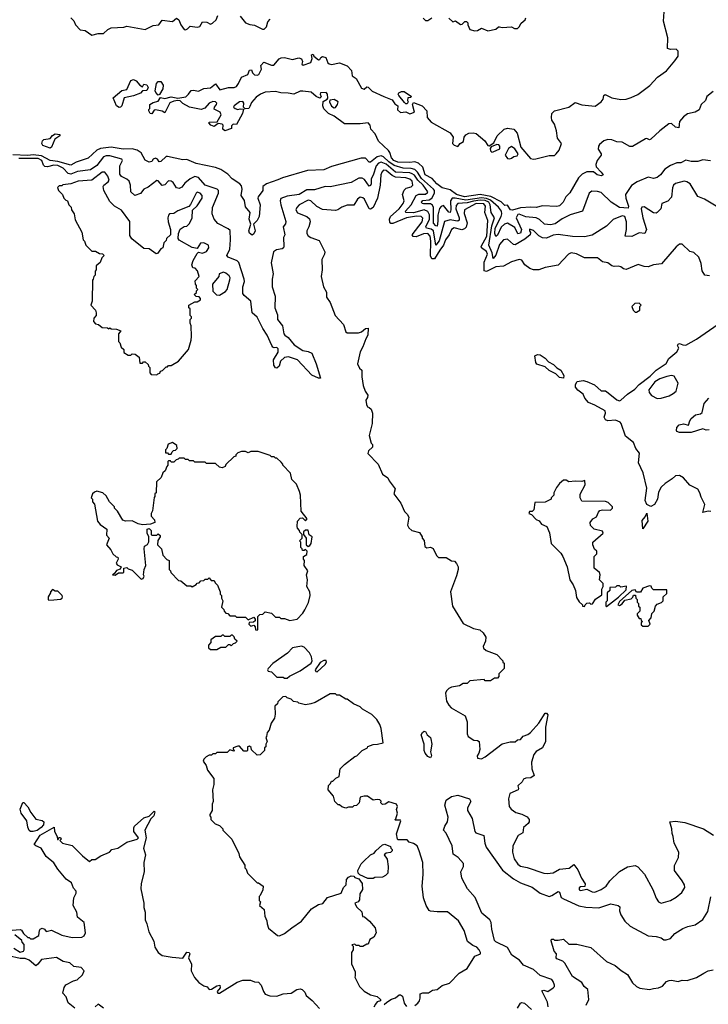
# Model space of a CAD drawing. Extents: x 2348354 to 2479840, y 460476 to 613653.
# Tile 240 of 256: x 2432692 to 2437976, y 564428 to 571986. Entities that reach past the tile are written whole.
import ezdxf

# ---------------------------------------------------------------- set-up
doc = ezdxf.new("R2010")
doc.units = 0

msp = doc.modelspace()

# ---------------------------------------------------------------- linework, layer by layer
at = {"layer": '0CON05XD'}
for points in [[(2433085, 572000), (2433107, 571977), (2433120, 571945), (2433155, 571907.5), (2433195, 571902.5), (2433245, 571867.5), (2433295, 571880), (2433335, 571880), (2433369.3, 571910.7), (2433395, 571923.3), (2433490.7, 571929.3), (2433515, 571936.2), (2433655, 571910), (2433715, 571941.2), (2433760, 571945), (2433785, 571982.5), (2433865, 571972.5), (2433895, 571997.5), (2433912.5, 571985), (2433928.8, 571945), (2433955, 571910), (2433965, 571907.5), (2433980, 571915), (2434000, 571935), (2434055, 571928.8), (2434075, 571933.3), (2434095, 571970), (2434127, 571967), (2434155, 571952.5), (2434171.7, 571958.3), (2434200, 571985), (2434212, 572018)], [(2434458.3, 571318.3), (2434450, 571305), (2434422.5, 571302.5), (2434410, 571315), (2434412.5, 571345), (2434405, 571357.5), (2434380, 571355), (2434337.5, 571325), (2434332.5, 571315), (2434345, 571303.3), (2434365, 571297.5), (2434385, 571302.5), (2434408.3, 571298.3), (2434402.5, 571265), (2434355, 571180), (2434330, 571185), (2434318.3, 571171.7), (2434318.3, 571151.7), (2434265, 571133.3), (2434250, 571145), (2434252.5, 571175), (2434245, 571182.5), (2434215, 571190), (2434185, 571166.7), (2434157.5, 571175), (2434142.5, 571195), (2434145, 571200), (2434208.3, 571201.7), (2434237.5, 571255), (2434230, 571275), (2434185, 571300), (2434187.5, 571315), (2434203.3, 571335), (2434203.8, 571345), (2434195, 571356), (2434175, 571357.1), (2434146.7, 571345), (2434113.3, 571306.7), (2434085, 571296.2), (2433995, 571314), (2433945, 571341.4), (2433922.2, 571362.2), (2433905, 571366), (2433875, 571361.2), (2433843.6, 571346.4), (2433805, 571270), (2433785, 571283.3), (2433735, 571292.5), (2433725, 571290), (2433705, 571263.3), (2433692.5, 571265), (2433682.5, 571285), (2433682.5, 571297.5), (2433690, 571305), (2433690, 571335), (2433715, 571350), (2433755, 571360), (2433772.5, 571387.5), (2433805, 571381.2), (2433855, 571393.6), (2433905, 571384), (2433967.4, 571392.6), (2433986.6, 571413.4), (2434008.3, 571441.7), (2434025.7, 571445.7), (2434065, 571436.7), (2434105, 571457.5), (2434157, 571463), (2434195, 571492.5), (2434228.3, 571448.3), (2434295, 571466), (2434337.5, 571465), (2434355, 571473.8), (2434371.2, 571495), (2434394.3, 571545.7), (2434442.5, 571565), (2434455, 571597.5), (2434470, 571600), (2434477.5, 571577.5), (2434495, 571563.3), (2434515, 571560), (2434527.5, 571565), (2434546.7, 571605), (2434542.5, 571635), (2434565, 571660), (2434625, 571636.7), (2434643, 571637), (2434682.5, 571685), (2434697.5, 571692.5), (2434725, 571695.8), (2434785, 571681.2), (2434835, 571693.8), (2434854.1, 571684.1), (2434861.2, 571665), (2434857.5, 571645), (2434867.5, 571637.5), (2434925, 571656.7), (2434937, 571687), (2434930, 571715), (2434945, 571720), (2434950, 571705), (2434985, 571677.5), (2434995, 571680), (2435003.6, 571696.4), (2435015, 571702.5), (2435040, 571695), (2435056.7, 571655), (2435066.1, 571646.1), (2435085, 571642), (2435145, 571653.3), (2435205, 571631.2), (2435237.5, 571595), (2435242.5, 571555), (2435273.3, 571533.3), (2435315, 571461.2), (2435335, 571453.3), (2435355, 571470), (2435365, 571467.5), (2435397.9, 571437.9), (2435486.7, 571396.7), (2435551.4, 571371.4), (2435570.5, 571340.5), (2435592.5, 571325), (2435590, 571295), (2435615, 571274.3), (2435655, 571277.5), (2435685, 571264), (2435722.5, 571275), (2435707.5, 571335), (2435715, 571350), (2435780, 571325), (2435816, 571285), (2435818.8, 571235), (2435848.9, 571198.9), (2435996.2, 571116.2), (2436018.6, 571085), (2436013.8, 571035), (2436025, 571023.8), (2436055, 571013.3), (2436072.5, 571035), (2436098.3, 571051.7), (2436103.8, 571085), (2436115, 571102.5), (2436137.5, 571115), (2436172.1, 571117.9), (2436195, 571113.1), (2436262, 571055), (2436285, 571020), (2436295, 571017.5), (2436329.3, 571040.7), (2436356, 571095), (2436410.8, 571145), (2436435, 571152.9), (2436485, 571145.6), (2436510.6, 571115), (2436537.5, 571007.5), (2436611.1, 570921.1), (2436634.5, 570914.5), (2436653.6, 570916.4), (2436755, 570943.8), (2436795, 570944.4), (2436810, 570955), (2436830.8, 570985), (2436850, 571035), (2436818.1, 571075), (2436812.3, 571132.3), (2436796, 571185), (2436775.8, 571215), (2436771.8, 571235), (2436774.6, 571265.4), (2436795, 571286), (2436905.9, 571314.1), (2436955, 571350), (2437005, 571330.9), (2437107.4, 571322.6), (2437154.3, 571355), (2437168.6, 571375), (2437174.2, 571405), (2437185, 571410.8), (2437235, 571385.4), (2437305, 571372.5), (2437345, 571376.5), (2437385, 571389.2), (2437435, 571412.7), (2437528.7, 571481.3), (2437585.8, 571545), (2437656.4, 571593.6), (2437719.9, 571670.1), (2437745, 571706.7), (2437745.8, 571745), (2437728.3, 571758.3), (2437685, 571756.7), (2437664.2, 571765), (2437664.5, 571845.5), (2437632.7, 571975), (2437637.5, 572045)], [(2434385, 572012.5), (2434425, 571962.5), (2434458.3, 571948.3), (2434495, 571942.5), (2434555, 571912.5), (2434567, 571913), (2434585, 571930), (2434595, 571970), (2434615, 571990)], [(2435787, 571997), (2435805, 571980), (2435825, 571980), (2435855, 572000)], [(2435985, 571996.7), (2436015, 571970), (2436037, 571977), (2436075, 571950), (2436088.3, 571951.7), (2436108.3, 571971.7), (2436121.7, 571971.7), (2436131.7, 571961.7), (2436130, 571945), (2436145, 571910), (2436185, 571900), (2436205, 571903.8), (2436235, 571921.2), (2436285, 571900), (2436345, 571912.5), (2436365, 571930), (2436375, 571931.2), (2436395, 571926.7), (2436465, 571930), (2436488.3, 571918.3), (2436511.7, 571918.3), (2436525, 571930), (2436540.7, 571959.3), (2436570, 571985), (2436575, 572000)], [(2433455, 571312.9), (2433434.2, 571325), (2433410, 571385), (2433475, 571442.5), (2433515, 571450), (2433545, 571520), (2433565, 571527.5), (2433585, 571517.5), (2433615, 571482.5), (2433635, 571470), (2433645, 571490), (2433666.4, 571486.4), (2433677.5, 571465), (2433668.3, 571441.7), (2433635, 571440), (2433618.8, 571421.2), (2433565, 571401.2), (2433494.1, 571385.9), (2433475.7, 571324.3), (2433465, 571314.2), (2433455, 571312.9)], [(2433755, 571407.5), (2433735.9, 571425.9), (2433730.5, 571440.5), (2433743, 571497), (2433755, 571510), (2433775, 571510), (2433793, 571483), (2433790, 571455), (2433765, 571412.5), (2433755, 571407.5)], [(2438012.5, 571435), (2437964.5, 571395), (2437955.5, 571364.5), (2437921.8, 571335), (2437905, 571294.2), (2437875, 571277.1), (2437815.8, 571264.2), (2437785, 571239.2), (2437755.8, 571205), (2437750, 571155), (2437725, 571160), (2437695, 571189.2), (2437672.7, 571187.3), (2437605, 571133.8), (2437535, 571067.5), (2437525, 571063.3), (2437505, 571072.5), (2437495, 571070), (2437395, 571012.2), (2437375, 571011.5), (2437315, 571045.6), (2437275, 571047.1), (2437235, 571064.7), (2437205, 571065.3), (2437174.4, 571055), (2437141.1, 571028.9), (2437132.5, 571015), (2437132.1, 570992.1), (2437154.4, 570955), (2437153.1, 570945), (2437124, 570905), (2437112, 570875), (2437116.7, 570855), (2437153.3, 570815), (2437170, 570795), (2437155, 570787.5), (2437122.5, 570795), (2437095, 570818.8), (2437045, 570817.8), (2437009.5, 570800.5), (2436979.4, 570770.6), (2436914.3, 570655.7), (2436883.3, 570625), (2436862.5, 570585), (2436835, 570556.7), (2436815, 570551.2), (2436705, 570558), (2436655.7, 570544.3), (2436615, 570547.5), (2436535, 570540.5), (2436472.7, 570522.7), (2436457.1, 570527.1), (2436435, 570562.5), (2436415, 570558.8), (2436387, 570587), (2436307.7, 570627.7), (2436225, 570642.9), (2436105, 570626.1), (2436043.5, 570645), (2435995, 570679.2), (2435935, 570696), (2435891.9, 570725), (2435857.3, 570767.3), (2435802.9, 570795), (2435784.6, 570854.6), (2435753.3, 570883.3), (2435725, 570894.5), (2435685, 570889.1), (2435595, 570892.7), (2435563.6, 570905), (2435544.4, 570925), (2435533.3, 570965), (2435522.3, 570982.3), (2435445, 571054.2), (2435418.9, 571108.9), (2435386.2, 571145), (2435381.4, 571175), (2435365, 571194.2), (2435305, 571185.6), (2435185.6, 571185.6), (2435104.5, 571244.5), (2435060.8, 571265), (2435025, 571302), (2435019.1, 571325), (2435021.1, 571358.9), (2435052.5, 571375), (2435056.1, 571383.9), (2435052.9, 571415), (2435045, 571427.1), (2435000, 571425), (2434997.5, 571415), (2435006, 571394), (2434995, 571383.8), (2434967.5, 571395), (2434928.2, 571428.2), (2434865, 571436.5), (2434843.8, 571436.2), (2434795, 571413.5), (2434752.7, 571422.7), (2434696.7, 571423.3), (2434655, 571433.8), (2434575, 571430), (2434540, 571415), (2434507.9, 571392.1), (2434471.2, 571348.8), (2434458.3, 571318.3)], [(2435665, 571340), (2435655, 571340), (2435645, 571350), (2435602.5, 571405), (2435597.5, 571415), (2435602.5, 571425), (2435622.5, 571435), (2435642.5, 571435), (2435697.5, 571395), (2435691.7, 571388.3), (2435670, 571385), (2435667.5, 571365), (2435672.5, 571355), (2435665, 571340)], [(2435105, 571308), (2435115, 571312), (2435132, 571335), (2435135.8, 571355.8), (2435105, 571374.3), (2435072.3, 571367.7), (2435069.2, 571355), (2435085, 571322), (2435105, 571308)], [(2432925, 571000), (2432870.6, 571020.6), (2432862.5, 571035), (2432866, 571055), (2432877.5, 571065), (2432925, 571072.5), (2432945, 571096.7), (2432965, 571108.8), (2433000, 571105), (2433000, 571095), (2432962.5, 571067.5), (2432935, 571006.7), (2432925, 571000)], [(2436315, 570970), (2436325, 570972.5), (2436376.4, 570993.6), (2436377.5, 571015), (2436370, 571025), (2436353, 571027), (2436310, 571010), (2436303.3, 570996.7), (2436305, 570980), (2436315, 570970)], [(2437992.7, 570902.7), (2437935, 570909.2), (2437895, 570896.7), (2437845, 570896.2), (2437805, 570906.2), (2437765, 570887.5), (2437735, 570887.5), (2437685, 570865.8), (2437642.3, 570837.7), (2437610.6, 570795), (2437585, 570774.6), (2437555, 570767.1), (2437515, 570776.2), (2437429.3, 570740.7), (2437386.1, 570713.9), (2437342, 570645), (2437343.1, 570615), (2437363.3, 570555), (2437362, 570538), (2437293.6, 570543.6), (2437230.8, 570585), (2437155, 570658.6), (2437125, 570668.1), (2437081.3, 570668.7), (2437061.9, 570655), (2437011.2, 570515), (2436915, 570486.5), (2436855, 570456.2), (2436801.3, 570418.7), (2436765, 570411.5), (2436720, 570415), (2436681.6, 570451.6), (2436655.2, 570465.2), (2436575, 570473.3), (2436525, 570493.8), (2436515, 570491.5), (2436502.9, 570465), (2436541.7, 570375), (2436535, 570346.5), (2436515, 570342.9), (2436490.3, 570390.3), (2436435, 570423.4), (2436413.3, 570416.7), (2436385.8, 570394.2), (2436357.7, 570332.3), (2436345, 570321.4), (2436337.1, 570345), (2436341.4, 570385), (2436387.1, 570475), (2436393, 570495), (2436390.5, 570515), (2436365, 570547.7), (2436305, 570600.9), (2436275, 570613.8), (2436235, 570618), (2436115, 570601), (2436033.8, 570616.1), (2436010, 570615), (2435997.1, 570595), (2436000, 570525), (2435995.5, 570505), (2435985, 570507.5), (2435945, 570558.2), (2435925, 570552.3), (2435914.2, 570535.8), (2435900.9, 570485), (2435901.8, 570438.2), (2435895, 570400.5), (2435885, 570402.5), (2435867.5, 570425), (2435868.4, 570545), (2435861, 570561), (2435845, 570571.2), (2435791.1, 570571.1), (2435780, 570575), (2435774.5, 570585), (2435785, 570596.5), (2435835, 570603.9), (2435854, 570616), (2435875.2, 570655), (2435874.4, 570674.4), (2435867.5, 570685), (2435775, 570767.5), (2435745, 570816.5), (2435725, 570834.8), (2435695, 570843.4), (2435635, 570845.7), (2435565, 570866.2), (2435523.8, 570893.8), (2435485, 570931.9), (2435465, 570940.5), (2435435, 570934.1), (2435385, 570890.9), (2435373.1, 570893.1), (2435345, 570923.3), (2435313, 570923), (2435085, 570858.8), (2435025, 570833.8), (2434901.7, 570828.3), (2434708.3, 570771.7), (2434674.1, 570755.9), (2434585, 570726), (2434556.7, 570705), (2434558.6, 570675), (2434522.8, 570627.2), (2434520, 570615), (2434538.1, 570565), (2434530.6, 570475), (2434515, 570443.8), (2434486.2, 570415), (2434500, 570365), (2434488.8, 570341.2), (2434475, 570332.5), (2434455.9, 570345.9), (2434450, 570365), (2434466.7, 570415), (2434452.7, 570455), (2434460, 570505), (2434425, 570550), (2434417.4, 570597.4), (2434392.5, 570635), (2434400, 570685), (2434395, 570710), (2434382.5, 570725), (2434323.3, 570765), (2434290.5, 570800.5), (2434235.7, 570835.7), (2434195, 570850.8), (2434045, 570882.9), (2433975, 570912), (2433945, 570908.8), (2433825, 570936.7), (2433815, 570936.7), (2433775, 570896.2), (2433762.5, 570895), (2433750, 570915), (2433735, 570923.3), (2433717.5, 570915), (2433705, 570897.5), (2433685, 570892.5), (2433655, 570907.5), (2433624.2, 570964.2), (2433594.4, 570984.4), (2433555, 570994.5), (2433485, 570990.9), (2433395, 571007.8), (2433312.8, 570997.2), (2433285, 570984.4), (2433216.8, 570923.2), (2433125, 570891.6), (2433085, 570868), (2432985, 570897.7), (2432925, 570904.8), (2432860.6, 570940.6), (2432795, 570947.3), (2432755, 570942.2), (2432639.1, 570949.1)], [(2436453, 570917), (2436465, 570922.5), (2436484.1, 570935.9), (2436508.3, 570941.7), (2436516.2, 570955), (2436492.5, 570995), (2436465, 571013.3), (2436442, 570998), (2436416.7, 570945), (2436435, 570920), (2436453, 570917)], [(2438037.5, 570555), (2437947.7, 570607.7), (2437895, 570627.5), (2437838, 570725), (2437812.1, 570742.1), (2437790, 570745), (2437725, 570727.1), (2437710, 570715), (2437701.4, 570695), (2437695, 570622.5), (2437666.1, 570593.9), (2437620, 570575), (2437611.2, 570535), (2437585, 570506), (2437575, 570501.2), (2437555, 570504), (2437485, 570548.8), (2437465, 570547.5), (2437462, 570535), (2437474.3, 570465), (2437500.8, 570375), (2437490, 570345), (2437445, 570350.8), (2437388.7, 570321.3), (2437337.5, 570325), (2437348.2, 570375), (2437349.1, 570435), (2437335, 570474.2), (2437315, 570480), (2437245, 570450.8), (2437195, 570402), (2437085, 570331.9), (2437025, 570320), (2436935, 570321.4), (2436825, 570335.6), (2436785, 570330.6), (2436735, 570308.8), (2436705, 570310), (2436675.4, 570325.4), (2436635, 570366.7), (2436605, 570376.7), (2436604.2, 570364.2), (2436613, 570353), (2436608.8, 570335), (2436569.2, 570300.8), (2436495, 570256.7), (2436480.7, 570260.7), (2436435, 570302), (2436405, 570297.1), (2436375, 570259.4), (2436345, 570178.6), (2436325, 570151.4), (2436316.7, 570195), (2436292.8, 570255), (2436316.1, 570403.9), (2436334.7, 570465), (2436310.6, 570505), (2436302.5, 570565), (2436292, 570585), (2436265, 570598.9), (2436225, 570599.8), (2436175, 570593.9), (2436125, 570578.8), (2436054.8, 570575.2), (2436041.5, 570558.5), (2436038.4, 570535), (2436064.1, 570465), (2436065, 570447.5), (2436055, 570440), (2436035, 570442.7), (2435995, 570448.4), (2435952.6, 570437.4), (2435910.6, 570289.4), (2435885, 570254.3), (2435866.6, 570365), (2435848.6, 570378.6), (2435814.3, 570385), (2435808.9, 570395), (2435836.7, 570455), (2435836.9, 570486.9), (2435824.1, 570514.1), (2435795, 570525.8), (2435715, 570503.2), (2435654.2, 570505), (2435653.6, 570515), (2435696.7, 570565), (2435734.8, 570635.2), (2435755, 570646.6), (2435805, 570645.5), (2435822, 570658), (2435823.5, 570665), (2435787.6, 570715), (2435746.4, 570755), (2435721, 570791), (2435705, 570803.4), (2435685, 570808.9), (2435575, 570814.4), (2435505, 570877.3), (2435465, 570890.8), (2435445, 570884), (2435428.6, 570865), (2435405, 570792), (2435388.8, 570765), (2435390, 570725), (2435385, 570713.3), (2435375, 570708.8), (2435339.1, 570759.1), (2435319.1, 570769.1), (2435295, 570769.4), (2435235, 570735.8), (2435075, 570702), (2435035, 570704.4), (2434955, 570678.9), (2434895, 570679.5), (2434836.7, 570643.3), (2434745, 570630.9), (2434695.6, 570614.4), (2434691.9, 570595), (2434696.9, 570565), (2434734.3, 570435.7), (2434730.8, 570419.2), (2434714, 570395), (2434726, 570335), (2434717, 570313), (2434718, 570245), (2434716, 570235), (2434705, 570226.2), (2434661.7, 570218.3), (2434640, 570205), (2434621.9, 570118.1), (2434637.1, 570035), (2434630, 569995), (2434630, 569935), (2434652.7, 569862.7), (2434649.4, 569775), (2434670.5, 569719.5), (2434670.8, 569685), (2434709.2, 569635), (2434720, 569575), (2434727.5, 569565), (2434752.5, 569545), (2434799.3, 569489.3), (2434865, 569447.5), (2434905, 569439.2), (2434933.8, 569425), (2434967.1, 569345), (2435000, 569235), (2434985, 569233.8), (2434935, 569255.8), (2434825, 569374.4), (2434755, 569397.1), (2434725, 569393.3), (2434693.8, 569365), (2434684, 569325), (2434665, 569311.2), (2434655, 569313.3), (2434642, 569335), (2434640, 569375), (2434675, 569432.5), (2434675, 569460), (2434665, 569470), (2434645, 569467.5), (2434635, 569472.5), (2434625.9, 569485.9), (2434591.4, 569565), (2434558.6, 569615), (2434515, 569703.3), (2434475.8, 569735.8), (2434466, 569825), (2434415, 569867.5), (2434403.3, 569885), (2434404.5, 569935), (2434416.7, 569975), (2434415.6, 569995), (2434372.5, 570122.5), (2434360, 570135), (2434292.2, 570162.2), (2434282.5, 570175), (2434303.6, 570225), (2434310.5, 570295), (2434307.3, 570367.3), (2434291.3, 570381.3), (2434211.7, 570421.7), (2434185, 570453.3), (2434170, 570495), (2434170.6, 570545), (2434218.5, 570655), (2434216.5, 570675), (2434208.6, 570685), (2434115, 570715.5), (2434063.7, 570773.7), (2434035, 570782.2), (2434000, 570765), (2433959.1, 570730.9), (2433935, 570700), (2433915, 570690.8), (2433895, 570696.2), (2433869.2, 570735), (2433855, 570745.6), (2433835, 570748.9), (2433805, 570718.6), (2433785, 570712), (2433755, 570748), (2433745, 570750.8), (2433678.9, 570701.1), (2433644, 570685), (2433617.9, 570652.1), (2433575, 570635.6), (2433545.5, 570665), (2433543.3, 570715), (2433531.1, 570745), (2433515, 570761.5), (2433472.7, 570782.7), (2433460.2, 570800.2), (2433461.2, 570865), (2433480, 570905), (2433476.7, 570915), (2433385, 570941.2), (2433355, 570940), (2433335, 570931.8), (2433285, 570866.9), (2433235, 570832.5), (2433135, 570819.6), (2433085, 570799.7), (2433065, 570803.8), (2433026.2, 570845), (2432985, 570866.2), (2432955, 570870), (2432905, 570856.9), (2432885, 570858.9), (2432875, 570869.2), (2432861.1, 570905), (2432835, 570921.4), (2432685, 570919.9)], [(2433745, 569260), (2433751.7, 569268.3), (2433768.3, 569271.7), (2433771.7, 569288.3), (2433788.3, 569291.7), (2433815, 569320), (2433825, 569320), (2433835, 569330), (2433855, 569330), (2433910, 569365), (2433987.5, 569455), (2434007.5, 569525), (2434010, 569555), (2434007.5, 569635), (2434000, 569655), (2434000, 569685), (2434010, 569695), (2434010, 569705), (2434000, 569715), (2434000, 569765), (2433990, 569775), (2433990, 569795), (2434035, 569820), (2434055, 569820), (2434080, 569835), (2434080, 569845), (2434068.3, 569858.3), (2434045, 569860), (2434030, 569875), (2434048.3, 569891.7), (2434050, 569905), (2434060, 569915), (2434050, 569925), (2434050, 569945), (2434040, 569955), (2434038.3, 569981.7), (2434070, 570015), (2434057, 570057), (2434038.3, 570078.3), (2434021.7, 570081.7), (2434012.5, 570105), (2434023.3, 570136.7), (2434055, 570190), (2434065, 570200), (2434095, 570192.5), (2434125, 570207.5), (2434142.5, 570235), (2434140, 570255), (2434105, 570272.5), (2434080.7, 570269.3), (2434055, 570230), (2434015, 570237.5), (2433915, 570292.5), (2433907.5, 570305), (2433910, 570345), (2433923, 570377), (2433955, 570397.5), (2433975, 570400), (2433995, 570420), (2434014.4, 570465), (2434017.5, 570522.5), (2434055, 570557.5), (2434092, 570615), (2434092, 570635), (2434076, 570655), (2434055, 570660.8), (2434045, 570654), (2434003.8, 570566.2), (2433988.8, 570551.2), (2433905, 570517.5), (2433875, 570497.5), (2433842.5, 570495), (2433833.8, 570485), (2433830, 570465), (2433832.5, 570435), (2433850, 570375), (2433850, 570335), (2433817.5, 570305), (2433815, 570290), (2433798.3, 570271.7), (2433790, 570235), (2433775, 570227.5), (2433749.3, 570190.7), (2433738.3, 570188.3), (2433685, 570227.5), (2433645, 570230), (2433553, 570303), (2433538.3, 570328.3), (2433536.1, 570436.1), (2433473, 570523), (2433420, 570555), (2433385, 570590), (2433337.5, 570675), (2433333.3, 570705), (2433337.5, 570715), (2433369.7, 570740.3), (2433378, 570755), (2433369.4, 570785), (2433345, 570814), (2433325, 570814.3), (2433245, 570754), (2433140, 570745), (2433083.3, 570726.7), (2433023, 570717), (2433015, 570710), (2432995, 570710), (2432981.7, 570698.3), (2432990, 570675), (2433020, 570645), (2433030, 570615), (2433045, 570600), (2433060, 570595), (2433070, 570565), (2433087, 570547), (2433090, 570525), (2433110, 570495), (2433118.3, 570448.3), (2433170, 570355), (2433180, 570295), (2433190, 570285), (2433200, 570255), (2433245, 570210), (2433275, 570210), (2433305, 570190), (2433328.3, 570188.3), (2433340, 570175), (2433321.7, 570158.3), (2433308.3, 570121.7), (2433280, 570095), (2433280, 570065), (2433270, 570055), (2433270, 570025), (2433260, 570015), (2433257, 569993), (2433250, 569985), (2433247.5, 569825), (2433237.5, 569795), (2433272.5, 569755), (2433280, 569735), (2433280, 569715), (2433260, 569695), (2433258.3, 569668.3), (2433275, 569650), (2433297, 569647), (2433325, 569622.5), (2433365, 569620), (2433375, 569612.5), (2433385, 569620), (2433393, 569613), (2433435, 569610), (2433468.3, 569598.3), (2433450, 569575), (2433450, 569515), (2433460, 569505), (2433471.7, 569471.7), (2433490, 569455), (2433491.7, 569431.7), (2433525, 569410), (2433545, 569410), (2433555, 569420), (2433578.3, 569418.3), (2433610, 569395), (2433615, 569350), (2433635, 569350), (2433641.7, 569358.3), (2433655, 569360), (2433678.3, 569338.3), (2433680, 569325), (2433690, 569315), (2433690, 569275), (2433701.7, 569261.7), (2433745, 569260)], [(2437985, 570020), (2437950, 570025), (2437928.3, 570058.3), (2437921.2, 570115), (2437903.6, 570163.6), (2437865, 570197.5), (2437835, 570207.5), (2437775, 570262.5), (2437755, 570262.5), (2437728.3, 570241.7), (2437617.7, 570112.3), (2437555, 570103.3), (2437515, 570088.8), (2437485, 570091.2), (2437437, 570107), (2437345, 570067.5), (2437325, 570073.3), (2437305, 570088.8), (2437285, 570093.8), (2437255, 570090), (2437236.1, 570096.1), (2437205, 570120), (2437165, 570127.5), (2437125, 570157.5), (2437025, 570157.1), (2436965, 570189.6), (2436925, 570196.7), (2436903, 570187), (2436825, 570101.9), (2436723.2, 570083.2), (2436675, 570066.2), (2436635.4, 570065.4), (2436606.2, 570075), (2436569.2, 570105), (2436545, 570138.6), (2436525, 570144.4), (2436465, 570127.9), (2436404.2, 570094.2), (2436345, 570088.2), (2436275, 570052.1), (2436255, 570056.7), (2436257.3, 570125), (2436281, 570185), (2436275, 570205.4), (2436234.6, 570234.6), (2436232.2, 570245), (2436275.7, 570324.3), (2436283.7, 570443.7), (2436261, 570505), (2436265.7, 570555), (2436253.2, 570573.2), (2436194.7, 570574.7), (2436105.6, 570525), (2436102.7, 570497.3), (2436125.2, 570425.2), (2436117.2, 570392.8), (2436105, 570379.2), (2436085, 570372.1), (2436025, 570386.8), (2436005.6, 570375), (2435986.6, 570333.4), (2435958.5, 570295), (2435945.2, 570254.8), (2435915, 570217.7), (2435875, 570148.8), (2435855, 570150.9), (2435843.2, 570173.2), (2435846.6, 570285), (2435841.9, 570325), (2435825, 570343.4), (2435791.1, 570341.1), (2435735, 570320), (2435712.4, 570322.4), (2435703.2, 570333.2), (2435780.8, 570435), (2435785, 570462.5), (2435773.8, 570475), (2435737.4, 570477.4), (2435659.2, 570465), (2435555, 570421.5), (2435540.9, 570420.9), (2435531.5, 570431.5), (2435530.9, 570455), (2435538.5, 570475), (2435603.8, 570535), (2435635.4, 570575), (2435641.8, 570595), (2435630.5, 570645), (2435641.9, 570678.1), (2435657.5, 570692.5), (2435696.6, 570703.4), (2435710, 570715), (2435703.9, 570745), (2435685, 570762.2), (2435655, 570771.4), (2435575, 570777.7), (2435550, 570790), (2435505, 570828.2), (2435485, 570830), (2435470.9, 570815), (2435463.4, 570795), (2435458.3, 570715), (2435438.7, 570615), (2435405.3, 570544.7), (2435385, 570532.5), (2435375, 570534.2), (2435336.9, 570606.9), (2435325, 570618.9), (2435305, 570623.1), (2435285, 570607.5), (2435255, 570560.9), (2435205, 570561.8), (2435165, 570547.5), (2435133.8, 570525), (2435115, 570521.8), (2435015, 570529.7), (2434972.4, 570552.4), (2434925, 570595.4), (2434905, 570599.2), (2434837.1, 570565), (2434818.6, 570545), (2434811.9, 570525), (2434825, 570503.1), (2434895, 570474.5), (2434915, 570457.1), (2434920, 570435), (2434910.4, 570395), (2434895.5, 570365), (2434895, 570343.8), (2434905, 570327.5), (2434925, 570312.5), (2434989.5, 570289.5), (2435033.3, 570205), (2435030, 570185), (2435010, 570145), (2435013.3, 570065), (2435006.7, 570015), (2435023.3, 569935), (2435046.7, 569895), (2435047.5, 569855), (2435073.9, 569813.9), (2435114.1, 569714.1), (2435176.7, 569645), (2435195, 569590), (2435205, 569582.5), (2435292.3, 569582.3), (2435315, 569590.8), (2435345, 569614), (2435366.8, 569616.8), (2435364, 569565), (2435348, 569535), (2435325.8, 569474.2), (2435304, 569436), (2435283.3, 569345), (2435300.8, 569310.8), (2435317.5, 569295), (2435316.7, 569245), (2435327, 569177), (2435343, 569133), (2435363, 569103), (2435360, 569085), (2435347.5, 569065), (2435353, 569033), (2435360, 569015), (2435375, 569010), (2435390, 568995), (2435400, 568965), (2435397.5, 568885), (2435372.5, 568795), (2435390, 568735), (2435400, 568725), (2435400, 568705), (2435367.5, 568675), (2435363.3, 568655), (2435442.5, 568575), (2435477, 568497), (2435517.7, 568467.7), (2435526.7, 568445), (2435572.5, 568385), (2435563.3, 568345), (2435617.5, 568275), (2435645, 568210), (2435665, 568190), (2435677, 568167), (2435667.5, 568105), (2435677.5, 568085), (2435700, 568065), (2435760, 568050), (2435780, 568015), (2435780, 568005), (2435797, 567987), (2435801.7, 567941.7), (2435815, 567932.5), (2435845, 567936.7), (2435865, 567927.5), (2435891.7, 567871.7), (2435905, 567857.5), (2435965, 567857.5), (2436005, 567832.5), (2436028.3, 567828.3), (2436045, 567812.5), (2436056.7, 567785), (2436057.5, 567765), (2436043, 567717), (2435997.5, 567595), (2436013.9, 567483.9), (2436095, 567350), (2436175, 567312.5), (2436221.7, 567301.7), (2436249.3, 567279.3), (2436270, 567245), (2436267.5, 567215), (2436247.5, 567175), (2436251.7, 567161.7), (2436272.3, 567142.3), (2436353, 567113), (2436400, 567065), (2436400, 567055), (2436410, 567045), (2436410, 567005), (2436370, 566965), (2436370, 566945), (2436358.3, 566931.7), (2436335, 566930), (2436305, 566910), (2436265, 566910), (2436255, 566920), (2436145, 566910), (2436125, 566890), (2436095, 566890), (2436067, 566873), (2436005, 566862.5), (2435985, 566852.5), (2435967.5, 566835), (2435960, 566815), (2435966.7, 566755), (2435984.2, 566724.2), (2436004.2, 566704.2), (2436110.7, 566640.7), (2436126.7, 566595), (2436126.7, 566505), (2436133.9, 566483.9), (2436176.4, 566456.4), (2436205, 566453.3), (2436216.7, 566445), (2436223.8, 566383.8), (2436215.7, 566355), (2436202, 566335), (2436205.8, 566315.8), (2436235, 566311.9), (2436265, 566327.1), (2436395, 566426.7), (2436455, 566443.3), (2436495, 566442.5), (2436513, 566457), (2436535, 566460), (2436556.7, 566485), (2436592, 566498), (2436612.5, 566515), (2436675, 566586.7), (2436725, 566663.3), (2436735, 566663.3), (2436745, 566650), (2436728, 566555), (2436727.5, 566445), (2436703, 566397), (2436655, 566367.5), (2436637.5, 566345), (2436620, 566285), (2436621.2, 566235), (2436640, 566185), (2436613.9, 566166.1), (2436575, 566163.3), (2436557.5, 566155), (2436546.7, 566135), (2436513.3, 566105), (2436520, 566085), (2436516.7, 566075), (2436453.8, 566045), (2436444, 566005), (2436448.8, 565945), (2436464.3, 565924.3), (2436499.3, 565899.3), (2436545, 565887.5), (2436585, 565867.5), (2436602.5, 565845), (2436601.7, 565828.3), (2436593.6, 565816.4), (2436557.5, 565785), (2436552.5, 565745), (2436517, 565723), (2436476.2, 565645), (2436472.5, 565595), (2436486, 565545), (2436514, 565504), (2436535, 565488.1), (2436587.2, 565477.2), (2436715, 565433.1), (2436738.8, 565431.2)], [(2434225, 569870), (2434270.5, 569899.5), (2434283.8, 569915), (2434305, 569990), (2434306.9, 570005), (2434300.3, 570020.3), (2434275, 570040), (2434255, 570046.7), (2434222.5, 570035), (2434220, 570015), (2434172.5, 569955), (2434173, 569903), (2434203, 569873), (2434225, 569870)], [(2437425, 569740), (2437450, 569755), (2437450, 569785), (2437460, 569795), (2437445, 569810), (2437413, 569807), (2437390, 569785), (2437400, 569755), (2437415, 569740), (2437425, 569740)], [(2437995, 568210), (2437975, 568213.3), (2437933.8, 568203.8), (2437950, 568265), (2437921.2, 568321.2), (2437912, 568355), (2437895, 568381.2), (2437833.2, 568413.2), (2437785, 568468.8), (2437755, 568486.2), (2437725, 568483.3), (2437699.5, 568460.5), (2437644.2, 568425.8), (2437615, 568396.7), (2437595, 568360), (2437586.2, 568305), (2437564.2, 568265), (2437535, 568247.8), (2437504.7, 568264.7), (2437492.5, 568295), (2437505, 568390), (2437476.4, 568506.4), (2437440, 568585), (2437448.3, 568658.3), (2437421.2, 568695), (2437401.2, 568741.2), (2437340, 568790), (2437308.1, 568885), (2437300, 568895), (2437265, 568912.2), (2437205, 568906.9), (2437186.2, 568915), (2437178, 568935), (2437188, 568965), (2437185, 568982.5), (2437105, 569027.1), (2437056.2, 569046.2), (2437029.5, 569079.5), (2437015, 569110), (2436975, 569141.2), (2436958, 569165), (2436956.2, 569185), (2436970.7, 569209.3), (2437015, 569216.2), (2437045, 569209.2), (2437102.7, 569182.7), (2437155, 569136.2), (2437187, 569137), (2437208.3, 569121.7), (2437275, 569068.8), (2437295, 569060), (2437305, 569063.8), (2437355, 569111.2), (2437411.3, 569148.7), (2437445, 569185.5), (2437530.1, 569249.9), (2437575, 569296.1), (2437653.9, 569346.1), (2437674.2, 569385.8), (2437735.6, 569435), (2437750, 569465), (2437738.8, 569485), (2437745, 569496), (2437755, 569500), (2437779.5, 569489.5), (2437805, 569488.5), (2437885, 569532.9), (2438085, 569672.2)], [(2436865, 569233.3), (2436835, 569239.2), (2436806.4, 569266.4), (2436755, 569292), (2436725, 569322), (2436661.2, 569341.2), (2436653.8, 569353.8), (2436643.9, 569406.1), (2436665, 569416.2), (2436685, 569413.3), (2436725, 569386.7), (2436748.9, 569358.9), (2436788, 569338), (2436813.2, 569313.2), (2436843.8, 569295), (2436867.1, 569255), (2436865, 569233.3)], [(2437585, 569076.7), (2437615, 569081.2), (2437675, 569098.8), (2437706.7, 569115), (2437728.8, 569135), (2437743.8, 569195), (2437715, 569250), (2437695, 569253.8), (2437657.1, 569247.1), (2437605, 569229.5), (2437566.9, 569205), (2437520, 569145), (2437521.2, 569125), (2437541.2, 569101.2), (2437585, 569076.7)], [(2437982.3, 568837.7), (2437960, 568835), (2437935, 568845.8), (2437845, 568817.5), (2437755, 568817.3), (2437734.5, 568824.5), (2437731.9, 568831.9), (2437734.4, 568855.6), (2437753.3, 568875), (2437785, 568884), (2437825, 568873.3), (2437833.4, 568906.6), (2437845, 568924), (2437878.7, 568951.3), (2437915, 568960), (2437928.6, 568971.4), (2437945, 569040), (2437980.5, 569079.5)], [(2433855, 568650), (2433861.7, 568668.3), (2433871.7, 568678.3), (2433888.3, 568681.7), (2433900, 568695), (2433898.3, 568718.3), (2433865, 568740), (2433831.7, 568728.3), (2433820, 568695), (2433810, 568685), (2433811.7, 568661.7), (2433825, 568660), (2433835, 568650), (2433855, 568650)], [(2434515, 567300), (2434520, 567305), (2434520, 567405), (2434535, 567420), (2434558.3, 567421.7), (2434575, 567440), (2434625, 567430), (2434655, 567400), (2434685, 567400), (2434695, 567390), (2434725, 567390), (2434765, 567372.5), (2434820, 567385), (2434865, 567430), (2434880, 567455), (2434907, 567513), (2434921.2, 567565), (2434918.8, 567595), (2434896.2, 567635), (2434901.2, 567685), (2434893.3, 567725), (2434902.5, 567755), (2434876.2, 567795), (2434877.5, 567835), (2434870, 567845), (2434870, 567865), (2434895, 567880), (2434897.5, 567905), (2434885, 567920), (2434875, 567910), (2434861.7, 567911.7), (2434860, 567925), (2434850, 567935), (2434850, 567975), (2434840, 567985), (2434860, 568005), (2434860, 568035), (2434841.7, 568051.7), (2434840, 568065), (2434823, 568083), (2434820, 568095), (2434823, 568137), (2434845, 568160), (2434861.7, 568161.7), (2434885, 568140), (2434897.5, 568155), (2434853, 568213), (2434847.5, 568335), (2434840, 568365), (2434815, 568420), (2434780, 568455), (2434770, 568505), (2434710, 568565), (2434710, 568575), (2434698.3, 568588.3), (2434665, 568620), (2434655, 568620), (2434645, 568630), (2434625, 568630), (2434615, 568640), (2434521.7, 568671.7), (2434465, 568670), (2434445, 568660), (2434425, 568670), (2434395, 568670), (2434365, 568660), (2434350, 568645), (2434350, 568635), (2434335, 568630), (2434275, 568570), (2434270, 568555), (2434245, 568546.7), (2434225, 568550), (2434195, 568580), (2434125, 568580), (2434115, 568590), (2434035, 568590), (2434025, 568600), (2433995, 568600), (2433985, 568610), (2433965, 568610), (2433955, 568620), (2433915, 568620), (2433908.3, 568611.7), (2433891.7, 568608.3), (2433875, 568590), (2433855, 568590), (2433848.3, 568598.3), (2433835, 568600), (2433830, 568595), (2433830, 568565), (2433820, 568555), (2433808.3, 568521.7), (2433791.7, 568508.3), (2433778.3, 568471.7), (2433741.7, 568438.3), (2433740, 568355), (2433730, 568345), (2433730, 568325), (2433723, 568317), (2433710, 568215), (2433700, 568195), (2433700, 568175), (2433727, 568147), (2433730, 568125), (2433695, 568112.5), (2433635, 568107.5), (2433600, 568115), (2433555, 568140), (2433505, 568137.5), (2433483, 568143), (2433443, 568213), (2433420, 568235), (2433420, 568245), (2433380, 568285), (2433355, 568330), (2433330, 568355), (2433285, 568367.5), (2433265, 568360), (2433250, 568345), (2433240, 568315), (2433250, 568305), (2433250, 568285), (2433267, 568267), (2433290, 568135), (2433310.7, 568110.7), (2433360, 568075), (2433358.3, 568028.3), (2433377.5, 568005), (2433357.5, 567955), (2433392.5, 567915), (2433407.5, 567885), (2433431.7, 567861.7), (2433445, 567860), (2433447.5, 567845), (2433433.6, 567813.6), (2433440.7, 567800.7), (2433470, 567785), (2433463, 567767), (2433435, 567757.5), (2433417.5, 567732.5), (2433403, 567723), (2433425, 567722.5), (2433450.7, 567739.3), (2433485, 567740), (2433490, 567745), (2433490, 567775), (2433515, 567780), (2433525, 567770), (2433555, 567760), (2433625, 567690), (2433640, 567695), (2433647.5, 567715), (2433642.5, 567725), (2433647.5, 567765), (2433660, 567795), (2433647.5, 567925), (2433650, 567945), (2433673, 567957), (2433683, 567977), (2433682.5, 568015), (2433670, 568045), (2433670, 568075), (2433685, 568080), (2433700, 568065), (2433700, 568035), (2433705, 568030), (2433745, 568030), (2433755, 568040), (2433770, 568025), (2433770, 568015), (2433753, 567987), (2433750, 567955), (2433780, 567925), (2433790, 567875), (2433821.7, 567841.7), (2433840, 567835), (2433840, 567765), (2433850, 567755), (2433851.7, 567741.7), (2433911.7, 567681.7), (2433928.3, 567678.3), (2433975, 567640), (2434005, 567640), (2434015, 567632.5), (2434045, 567650), (2434055, 567660), (2434068.3, 567661.7), (2434083, 567677), (2434105, 567680), (2434115, 567690), (2434135, 567690), (2434145, 567700), (2434161.7, 567681.7), (2434185, 567680), (2434191.7, 567661.7), (2434210, 567645), (2434230, 567595), (2434230, 567575), (2434240, 567565), (2434240, 567545), (2434250, 567525), (2434240, 567475), (2434258.3, 567458.3), (2434260, 567445), (2434275, 567430), (2434288.3, 567428.3), (2434305, 567410), (2434345, 567410), (2434355, 567400), (2434425, 567400), (2434445, 567380), (2434488.3, 567398.3), (2434500, 567385), (2434498.3, 567371.7), (2434485, 567360), (2434451.7, 567358.3), (2434450, 567345), (2434465, 567330), (2434488.3, 567338.3), (2434500, 567325), (2434501.7, 567301.7), (2434515, 567300)], [(2437025, 567480), (2437030, 567495), (2437043, 567507), (2437065, 567510), (2437075, 567500), (2437088.3, 567501.7), (2437111.7, 567538.3), (2437158.3, 567571.7), (2437160, 567615), (2437170, 567635), (2437168.3, 567658.3), (2437140, 567685), (2437147.5, 567725), (2437141.7, 567741.7), (2437100, 567775), (2437100, 567865), (2437120, 567885), (2437120, 567905), (2437101.7, 567921.7), (2437090, 567955), (2437090, 567975), (2437170, 568045), (2437165, 568060), (2437100, 568075), (2437071.7, 568101.7), (2437070, 568125), (2437090, 568155), (2437119.3, 568170.7), (2437132.5, 568205), (2437145, 568217.5), (2437165, 568222.5), (2437225, 568220), (2437240, 568235), (2437240, 568245), (2437208.3, 568278.3), (2437187.5, 568287.5), (2437005, 568290), (2436992.5, 568315), (2436993, 568343), (2437030, 568415), (2437028.3, 568448.3), (2437005, 568440), (2436955, 568443.3), (2436905, 568437.5), (2436885, 568450), (2436865, 568450), (2436833.6, 568426.4), (2436812.5, 568395), (2436790, 568355), (2436790, 568335), (2436770, 568315), (2436770, 568305), (2436725, 568283.3), (2436645, 568280), (2436637, 568223), (2436625, 568210), (2436605, 568210), (2436600, 568195), (2436618.3, 568188.3), (2436655, 568150), (2436678.3, 568138.3), (2436695, 568112.5), (2436736.1, 568096.1), (2436756.4, 568046.4), (2436770, 567965), (2436845, 567890), (2436860, 567865), (2436892.5, 567785), (2436913.8, 567685), (2436938.3, 567648.3), (2436956.7, 567605), (2436965, 567550), (2436985, 567517.5), (2437010, 567495), (2437010, 567485), (2437025, 567480)], [(2437475, 568077.5), (2437468.1, 568141.9), (2437491.2, 568168.8), (2437505, 568196.7), (2437511.9, 568135), (2437475, 568077.5)], [(2434905, 567942.5), (2434919.3, 567950.7), (2434927.5, 567965), (2434937.5, 568015), (2434912.5, 568032.5), (2434906.4, 568066.4), (2434885, 568067.5), (2434870, 568055), (2434870, 568035), (2434890, 568005), (2434890, 567955), (2434905, 567942.5)], [(2437195, 567480), (2437286.7, 567553.3), (2437345, 567610), (2437348.3, 567638.3), (2437305, 567630), (2437295, 567640), (2437275, 567640), (2437265, 567630), (2437221.7, 567628.3), (2437220, 567605), (2437200, 567585), (2437200, 567525), (2437190, 567515), (2437190, 567485), (2437195, 567480)], [(2437515, 567330), (2437530, 567345), (2437520, 567375), (2437537, 567393), (2437543, 567427), (2437560, 567445), (2437570, 567485), (2437585, 567500), (2437617, 567513), (2437630, 567525), (2437630, 567555), (2437658.3, 567581.7), (2437658.3, 567608.3), (2437555, 567610), (2437541.7, 567621.7), (2437538.3, 567638.3), (2437525, 567640), (2437475, 567622.5), (2437455, 567590), (2437425, 567590), (2437415, 567610), (2437390, 567605), (2437295, 567520), (2437282.5, 567495), (2437295, 567490), (2437315, 567502.5), (2437335, 567530), (2437385, 567540), (2437398.3, 567551.7), (2437401.7, 567568.3), (2437418.3, 567568.3), (2437420, 567545), (2437430, 567535), (2437430, 567515), (2437440, 567505), (2437440, 567485), (2437450, 567475), (2437450, 567445), (2437430, 567425), (2437430, 567415), (2437445, 567390), (2437458.3, 567388.3), (2437460, 567375), (2437470, 567365), (2437460, 567355), (2437461.7, 567341.7), (2437475, 567330), (2437515, 567330)], [(2432915, 567530), (2432955, 567533.3), (2433005, 567537.5), (2433017.5, 567545), (2433020, 567555), (2433017.5, 567565), (2432985, 567600), (2432965, 567600), (2432945, 567612.5), (2432927.5, 567595), (2432927.5, 567585), (2432910, 567555), (2432910, 567535), (2432915, 567530)], [(2434205, 567150), (2434235, 567170), (2434275, 567170), (2434295, 567190), (2434305, 567190), (2434315, 567180), (2434331.7, 567198.3), (2434348.3, 567201.7), (2434360, 567215), (2434341.7, 567231.7), (2434338.3, 567248.3), (2434325, 567260), (2434315, 567260), (2434305, 567250), (2434265, 567250), (2434255, 567260), (2434245, 567260), (2434235, 567250), (2434195, 567250), (2434160, 567225), (2434160, 567205), (2434140, 567185), (2434140, 567165), (2434155, 567150), (2434205, 567150)], [(2434745, 566930), (2434763, 566947), (2434843.6, 566986.4), (2434927.5, 567045), (2434937.5, 567065), (2434932.5, 567095), (2434916.4, 567126.4), (2434875, 567170), (2434855, 567176.7), (2434785, 567164.2), (2434746.8, 567123.2), (2434635, 567043.3), (2434597.5, 567005), (2434592.5, 566995), (2434600, 566985), (2434625, 566980), (2434665, 566940), (2434715, 566940), (2434725, 566930), (2434745, 566930)], [(2434975, 566980), (2435036.7, 567035), (2435046.7, 567055), (2435045, 567066.7), (2435025, 567067.5), (2434998.3, 567051.7), (2434960, 566995), (2434963.4, 566983.4), (2434975, 566980)], [(2435725, 564418), (2435748, 564435), (2435760, 564455), (2435766, 564475), (2435765, 564507.5), (2435785, 564516.7), (2435830, 564515), (2435860, 564535), (2435895, 564540), (2435935, 564572), (2435990.5, 564589.5), (2436065, 564667.5), (2436126.4, 564703.6), (2436185, 564797.5), (2436227.5, 564815), (2436228.8, 564825), (2436218.8, 564845), (2436200, 564865), (2436168.8, 564878.8), (2436129.1, 564909.1), (2436103.3, 564993.3), (2436058.3, 565068.3), (2435975, 565137.5), (2435895, 565136.7), (2435845, 565143.3), (2435835, 565147.5), (2435810, 565185), (2435791.2, 565245), (2435780, 565335), (2435788.8, 565425), (2435786.1, 565516.1), (2435756.2, 565606.2), (2435742.5, 565645), (2435715, 565662.5), (2435681.7, 565671.7), (2435665, 565690), (2435595, 565690), (2435590, 565695), (2435582.5, 565735), (2435617.5, 565835), (2435615, 565840), (2435575, 565840), (2435570, 565845), (2435577.5, 565852.5), (2435590, 565895), (2435583.8, 565923.8), (2435590, 565945), (2435583, 565963), (2435525, 565982.5), (2435497, 565963), (2435475, 565962.5), (2435463, 565973), (2435467, 565987), (2435455, 565997.5), (2435435, 566000), (2435405, 565993.3), (2435360, 566025), (2435336.4, 566026.4), (2435303.6, 566016.4), (2435297, 565973), (2435277, 565953), (2435255, 565950), (2435245, 565940), (2435215, 565940), (2435195, 565932.5), (2435163, 565943), (2435145, 565960), (2435135, 565960), (2435110, 565985), (2435100, 566025), (2435060, 566075), (2435061.7, 566108.3), (2435078.3, 566121.7), (2435085, 566140), (2435095, 566140), (2435117, 566163), (2435143, 566177), (2435152.5, 566235), (2435185, 566267.5), (2435265, 566330), (2435280, 566335), (2435320, 566375), (2435360, 566395), (2435363, 566407), (2435405, 566422.5), (2435436.7, 566423.3), (2435480, 566435), (2435466.7, 566545), (2435456.2, 566576.2), (2435432.5, 566615), (2435395, 566652.5), (2435323, 566693), (2435305, 566710), (2435253, 566733), (2435205, 566770), (2435195, 566770), (2435145, 566800), (2435125, 566800), (2435115, 566810), (2435075, 566810), (2434960, 566745), (2434927, 566733), (2434885, 566727.5), (2434835, 566740), (2434827, 566747), (2434793, 566753), (2434775, 566770), (2434745, 566780), (2434735, 566790), (2434711.7, 566788.3), (2434671.7, 566748.3), (2434670, 566735), (2434650, 566715), (2434652.5, 566655), (2434647.5, 566625), (2434622.5, 566585), (2434607, 566533), (2434590, 566515), (2434587, 566483), (2434580, 566475), (2434590, 566445), (2434580, 566425), (2434580, 566405), (2434570, 566395), (2434570, 566375), (2434538.3, 566341.7), (2434515, 566340), (2434471.7, 566381.7), (2434468.3, 566398.3), (2434455, 566410), (2434440, 566405), (2434440, 566375), (2434435, 566370), (2434411.7, 566371.7), (2434378.3, 566408.3), (2434365, 566410), (2434330, 566395), (2434330, 566385), (2434340, 566375), (2434335, 566370), (2434305, 566380), (2434285, 566360), (2434205, 566360), (2434195, 566350), (2434175, 566350), (2434165, 566340), (2434145, 566340), (2434123, 566327), (2434105, 566310), (2434100, 566295), (2434121.7, 566261.7), (2434132.5, 566225), (2434181.7, 566161.7), (2434182.5, 566115), (2434172.5, 566075), (2434177.5, 565985), (2434170, 565965), (2434170, 565915), (2434150, 565885), (2434150, 565875), (2434160, 565865), (2434160, 565845), (2434191.7, 565811.7), (2434225, 565800), (2434250, 565775), (2434250, 565765), (2434320, 565695), (2434372.5, 565585), (2434378.3, 565558.3), (2434420, 565495), (2434420, 565475), (2434430, 565465), (2434440, 565435), (2434515, 565360), (2434525, 565360), (2434560, 565335), (2434557.5, 565305), (2434538.3, 565261.7), (2434530, 565255), (2434530, 565225), (2434540, 565215), (2434532.5, 565185), (2434567.5, 565155), (2434573.6, 565103.6), (2434589.3, 565069.3), (2434590, 565045), (2434601.7, 565011.7), (2434670, 564955), (2434685, 564952.5), (2434725, 564970), (2434780, 565015), (2434855, 565066.2), (2434930.7, 565159.3), (2434985, 565193.8), (2435018.6, 565201.4), (2435055, 565247.5), (2435159.5, 565280.5), (2435177.5, 565325), (2435196.7, 565345), (2435200, 565385), (2435215, 565402.5), (2435235, 565412.5), (2435255, 565410), (2435265, 565400), (2435295, 565390), (2435320, 565355), (2435321.7, 565308.3), (2435302.5, 565275), (2435300.7, 565229.3), (2435290, 565215), (2435262.5, 565205), (2435277.5, 565175), (2435318.3, 565138.3), (2435321.7, 565101.7), (2435338.3, 565098.3), (2435376.4, 565066.4), (2435420, 565015), (2435427.5, 564975), (2435408.3, 564941.7), (2435380, 564925), (2435365, 564890), (2435355, 564890), (2435325, 564870), (2435305, 564870), (2435298.3, 564878.3), (2435275, 564880), (2435265, 564890), (2435240, 564885), (2435250, 564875), (2435250, 564845), (2435237.5, 564825), (2435238.3, 564738.3), (2435266.4, 564676.4), (2435267.5, 564645), (2435262.5, 564635), (2435300, 564565), (2435335, 564527.5), (2435385, 564500), (2435435, 564487.5), (2435460, 564465), (2435460, 564455), (2435435, 564447.5), (2435421.2, 564428.8), (2435408.8, 564405)], [(2435845, 566320), (2435825, 566330), (2435803.8, 566355), (2435796.2, 566375), (2435796, 566425), (2435773.8, 566495), (2435782.5, 566515), (2435795, 566523.3), (2435805, 566522.5), (2435820, 566495), (2435843.8, 566475), (2435846.9, 566465), (2435854, 566425), (2435843.3, 566365), (2435852.5, 566335), (2435845, 566320)], [(2432775, 565753.3), (2432765, 565762.5), (2432753.9, 565786.1), (2432746.2, 565836.2), (2432702.5, 565895), (2432696.7, 565925), (2432715, 565977.5), (2432725, 565977.5), (2432755, 565943.3), (2432778.6, 565898.6), (2432815, 565848.8), (2432865, 565838.8), (2432878, 565828), (2432874.4, 565805), (2432856.9, 565785), (2432825, 565760.9), (2432795, 565754.4), (2432775, 565753.3)], [(2436748.3, 564408.3), (2436742.5, 564445), (2436698.3, 564531.7), (2436715, 564536.7), (2436745, 564526.7), (2436786.7, 564555), (2436796.7, 564565), (2436796.7, 564575), (2436785, 564602.5), (2436775, 564616.7), (2436685, 564649.2), (2436634.2, 564694.2), (2436557.7, 564727.7), (2436527.1, 564767.1), (2436468.8, 564805), (2436434.3, 564864.3), (2436346.4, 564906.4), (2436336.4, 564916.4), (2436313.8, 565005), (2436308.8, 565055), (2436298.8, 565075), (2436237.7, 565127.7), (2436188.3, 565248.3), (2436128.8, 565315), (2436084, 565395), (2436076.2, 565443.8), (2436096.7, 565485), (2436097.7, 565507.7), (2436055.5, 565555.5), (2436018.8, 565578.8), (2436011.2, 565645), (2435965, 565740), (2435943.3, 565765), (2435953.3, 565795), (2435975, 565827.5), (2435979.2, 565865), (2435953.3, 565955), (2435965, 565994.2), (2436005, 566022.2), (2436055, 566033.1), (2436143.6, 566003.6), (2436153.3, 565985), (2436128.8, 565935), (2436128.8, 565915), (2436164.5, 565854.5), (2436184.1, 565754.1), (2436193.1, 565743.1), (2436254.3, 565724.3), (2436261.9, 565665), (2436272.2, 565635), (2436397.3, 565457.3), (2436481.7, 565391.7), (2436535, 565360), (2436625, 565326), (2436685, 565281.2), (2436755, 565256), (2436775, 565262), (2436825, 565293.8), (2436835, 565287.5), (2436848.3, 565248.3), (2436865, 565236), (2436982.4, 565182.4), (2437035.9, 565174.1), (2437135, 565167.5), (2437227.7, 565197.7), (2437285, 565186.2), (2437296, 565175), (2437293.8, 565145), (2437304.3, 565114.3), (2437335, 565066.7), (2437377.7, 565027.7), (2437515, 564952.5), (2437575, 564948.8), (2437615, 564936.7), (2437635, 564922.5), (2437653, 564923), (2437685, 564933.3), (2437719.5, 564970.5), (2437781.7, 565008.3), (2437820, 565025), (2437875, 565036.7), (2437935, 565077.5), (2437971.3, 565138.7), (2437995, 565252.5)], [(2432635, 564997.5), (2432695, 565002.5), (2432706.4, 564996.4), (2432720.7, 564970.7), (2432755, 564940), (2432765, 564940), (2432775, 564930), (2432795, 564930), (2432840, 564955), (2432843.8, 564995), (2432850, 565005), (2432865, 565011.2), (2432882.5, 565005), (2432895, 564987.5), (2432935, 564996.2), (2433015, 564958.8), (2433095, 564941.2), (2433168.3, 564941.7), (2433186.4, 564953.6), (2433196.7, 564975), (2433186, 565056), (2433136.4, 565096.4), (2433130, 565135), (2433103.3, 565185), (2433106.7, 565245), (2433125, 565280), (2433125.9, 565295.9), (2433105, 565320), (2433089.3, 565359.3), (2433048.3, 565388.3), (2432984.4, 565464.4), (2432953.9, 565513.9), (2432895, 565563.3), (2432855.9, 565625.9), (2432815, 565643.3), (2432803.3, 565655), (2432850, 565725), (2432956.4, 565786.4), (2432960, 565755), (2432980, 565715), (2432981.7, 565691.7), (2432988.3, 565691.7), (2432991.7, 565708.3), (2433005, 565707.5), (2433010, 565695), (2433000, 565685), (2433020, 565665), (2433095, 565646.7), (2433175, 565567.5), (2433227, 565523), (2433245, 565540), (2433271.7, 565538.3), (2433313.9, 565566.1), (2433380, 565595), (2433400, 565615), (2433445, 565626.7), (2433515, 565673.3), (2433592.5, 565695), (2433602.5, 565705), (2433568.8, 565755), (2433567, 565783), (2433572.5, 565795), (2433645, 565860), (2433685, 565872.5), (2433725, 565910), (2433730, 565905), (2433721.2, 565875), (2433699.2, 565850.8), (2433652, 565765), (2433662.5, 565705), (2433641.2, 565625), (2433656.7, 565575), (2433643.8, 565515), (2433646.1, 565443.9), (2433623.3, 565355), (2433621.2, 565315), (2433644, 565205), (2433645, 565170), (2433655.8, 565135), (2433654.3, 565075), (2433668, 565045), (2433682.7, 564982.7), (2433722.3, 564912.3), (2433730, 564865), (2433754.3, 564824.3), (2433785, 564803.3), (2433861.7, 564788.3), (2433945, 564782.5), (2433975, 564827.5), (2433992.5, 564825), (2433996.7, 564815), (2433986.2, 564785), (2434010, 564735), (2434006.7, 564685), (2434032.7, 564632.7), (2434066.7, 564595), (2434105, 564568.8), (2434130.7, 564560.7), (2434145, 564540), (2434165, 564543.3), (2434205, 564570), (2434227.5, 564575), (2434230, 564555), (2434207.5, 564525), (2434212.5, 564512.5), (2434225, 564513.8), (2434361.7, 564598.3), (2434405, 564613.8), (2434463, 564613), (2434495, 564600), (2434525, 564596.2), (2434546, 564575), (2434563.3, 564525), (2434576.1, 564506.1), (2434611.7, 564491.7), (2434665, 564491.2), (2434715, 564506.7), (2434776.4, 564513.6), (2434818.8, 564541.2), (2434845, 564546.2), (2434860.5, 564540.5), (2434880, 564520), (2434890, 564495), (2434936.4, 564456.4), (2434992.5, 564395)], [(2437615, 565203.8), (2437685, 565224), (2437728.8, 565251.2), (2437773.3, 565285), (2437796.7, 565325), (2437793.3, 565345), (2437776.7, 565375), (2437717.5, 565455), (2437717, 565493), (2437746.7, 565555), (2437750, 565595), (2437713.3, 565665), (2437707.5, 565715), (2437698.3, 565738.3), (2437697.5, 565775), (2437681.7, 565828.3), (2437725, 565832.5), (2437795, 565822.5), (2437940, 565775), (2438015, 565726.7)], [(2435405, 565392.5), (2435363, 565393), (2435301.7, 565421.7), (2435290, 565435), (2435287.5, 565455), (2435311.2, 565505), (2435330, 565525), (2435383.3, 565575), (2435413, 565587), (2435424.1, 565605.9), (2435475, 565652.5), (2435495, 565657.5), (2435538.3, 565638.3), (2435540, 565625), (2435550, 565615), (2435550, 565605), (2435537, 565593), (2435503, 565587), (2435490, 565575), (2435511.7, 565541.7), (2435520, 565485), (2435517, 565433), (2435500, 565415), (2435476.4, 565403.6), (2435418.3, 565401.7), (2435405, 565392.5)], [(2436738.8, 565431.2), (2436785, 565436), (2436835, 565465.6), (2436907.5, 565472.5), (2436945, 565500), (2436975, 565460), (2437002.5, 565395), (2437031.7, 565351.7), (2437028.3, 565331.7), (2436995, 565330), (2436985, 565322.5), (2436984, 565305), (2436995, 565300), (2437045, 565312.5), (2437085, 565291.2), (2437105, 565288.8), (2437155, 565308), (2437193.3, 565335), (2437220, 565375), (2437293.9, 565446.1), (2437355, 565482.5), (2437415, 565492.5), (2437435, 565482.5), (2437486.1, 565426.1), (2437549.5, 565309.5), (2437575, 565242.5), (2437594.1, 565214.1), (2437615, 565203.8)], [(2432648.3, 564858.3), (2432695, 564826.7), (2432722.5, 564835), (2432727.5, 564845), (2432727, 564887), (2432710, 564905), (2432708.3, 564918.3), (2432655, 564960)], [(2437039.5, 564420.5), (2437058.8, 564465), (2437050.9, 564540.9), (2437024.6, 564564.6), (2437005.5, 564595.5), (2436935, 564640), (2436875, 564743.3), (2436859.7, 564759.7), (2436815, 564777.5), (2436810, 564785), (2436812.5, 564815), (2436793.3, 564835), (2436770, 564915), (2436773, 564927), (2436787, 564927), (2436795, 564920), (2436825, 564920), (2436865, 564927.5), (2436905, 564890), (2436968.3, 564888.3), (2437075, 564863.3), (2437195, 564756), (2437262.5, 564725), (2437307, 564687), (2437355, 564656.7), (2437395, 564593.3), (2437425, 564563.3), (2437450.7, 564550.7), (2437525, 564540), (2437555, 564550), (2437595, 564553.8), (2437623.6, 564566.4), (2437655, 564602.5), (2437675, 564610), (2437695, 564613.3), (2437745, 564603.8), (2437775, 564613.3), (2437815, 564611.2), (2437885, 564633.8), (2437942.3, 564667.7)], [(2433115, 564397.5), (2433065, 564440), (2433047.5, 564485), (2433023.6, 564513.6), (2433033.6, 564556.4), (2433045, 564577.5), (2433105, 564608.8), (2433133.6, 564616.4), (2433173.3, 564655), (2433186.2, 564685), (2433165, 564710), (2433108.3, 564718.3), (2433075.7, 564745.7), (2433025, 564757.1), (2432975, 564786.9), (2432858.3, 564771.7), (2432832.5, 564735), (2432815, 564722.5), (2432765, 564766.7), (2432735, 564780), (2432695, 564778.8), (2432605, 564800.8)], [(2437942.3, 564667.7), (2437975, 564683.8), (2438013, 564693)], [(2435490, 564425), (2435510, 564445), (2435544.1, 564465.9), (2435575, 564476.2), (2435605, 564500), (2435615, 564500), (2435630.7, 564490.7), (2435641.2, 564435), (2435661.2, 564411.2)], [(2433335, 564396.7), (2433295, 564427.5), (2433271.7, 564408.3)], [(2436513.2, 564396.8), (2436534.2, 564435), (2436545, 564442), (2436566.2, 564435), (2436618.8, 564388.8)]]:
    msp.add_lwpolyline(points, dxfattribs=at)

doc.saveas('drawing.dxf')
